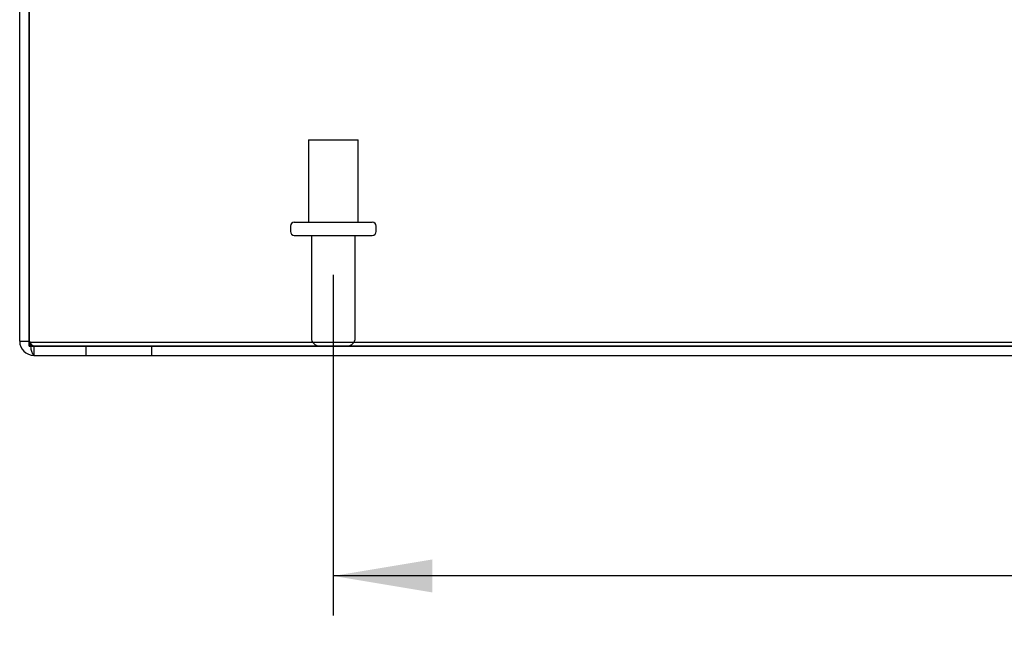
# Model space of a CAD drawing. Header units: inches. Extents: x 1 to 150, y -1 to 99.
# Tile 2 of 19: x 30.68 to 38.14, y 8.38 to 13.08. Entities that reach past the tile are written whole.
import ezdxf
from ezdxf.enums import TextEntityAlignment as Align
from ezdxf.lldxf.tags import DXFTag

# ---------------------------------------------------------------- set-up
doc = ezdxf.new("R2010")
doc.units = ezdxf.units.IN
doc.header["$MEASUREMENT"] = 0
for name, color, linetype in [('COM70699-6', 7, 'Continuous'), ('COM70702-4', 7, 'Continuous'), ('Default', 7, 'Continuous'), ('STD26089', 7, 'Continuous')]:
    doc.layers.add(name, color=color, linetype=linetype)
doc.styles.add('SEACAD_Times_New_Roman', font='times.ttf')
tags = doc.linetypes.add('HIDDEN2', pattern=[0.1875, 0.125, -0.0625]).pattern_tags.tags
tags[6:7] = [DXFTag(74, 4), DXFTag(75, 0), DXFTag(340, '0'), DXFTag(46, 0.0), DXFTag(50, 0.0), DXFTag(44, 0.0), DXFTag(45, 0.0)]
tags[4:5] = [DXFTag(74, 4), DXFTag(75, 0), DXFTag(340, '0'), DXFTag(46, 0.0), DXFTag(50, 0.0), DXFTag(44, 0.0), DXFTag(45, 0.0)]
doc.dimstyles.new('HAMMOND_(STH_-_120x80)', dxfattribs={"dimtxt": 0.6, "dimasz": 0.75, "dimexe": 0.3, "dimexo": 0.3, "dimgap": 0.15, "dimtad": 0, "dimtih": 1, "dimtoh": 1, "dimzin": 0, "dimdsep": 46, "dimtxsty": 'SEACAD_Times_New_Roman', "dimblk1": '_SE_FILLED', "dimblk2": '_SE_FILLED', "dimsah": 1, "dimcen": 0.3, "dimadec": 0, "dimazin": 0, "dimtfac": 0.8, "dimtofl": 0, "dimtmove": 0, "dimatfit": 3, "dimfxl": 1, "dimtolj": 1, "dimtzin": 0, "dimarcsym": 0})

# ---------------------------------------------------------------- blocks, each defined once
blk = doc.blocks.new('SE4')
at = {"layer": 'COM70699-6', "color": 7, "linetype": 'Continuous'}
for p, q in [((30.6823, 10.6488), (30.6823, 18.4328)), ((30.7543, 10.6488), (30.7543, 18.4328)), ((30.7544, 18.4328), (30.7544, 10.6488)), ((30.6823, 10.6488), (30.7543, 10.6488)), ((30.7903, 10.5408), (54.5743, 10.5408))]:
    blk.add_line(p, q, dxfattribs=at)
at = {"layer": 'COM70699-6', "color": 7, "linetype": 'HIDDEN2'}
for p, q in [((30.7903, 10.6128), (54.5743, 10.6128)), ((30.7903, 10.6128), (30.7903, 10.5408)), ((31.1823, 10.6128), (31.1823, 10.5408)), ((31.6823, 10.5408), (31.6823, 10.6128))]:
    blk.add_line(p, q, dxfattribs=at)
at = {"layer": 'COM70699-6', "color": 7, "linetype": 'Continuous'}
for radius, end in [(0.108, 270), (0.036, 204.02227)]:
    blk.add_arc((30.7903, 10.6488), radius, 180, end, dxfattribs=at)
at = {"layer": 'COM70699-6', "color": 7, "linetype": 'HIDDEN2'}
blk.add_arc((30.7903, 10.6488), 0.036, 204.02227, 270, dxfattribs=at)
blk.add_open_spline([(30.7544, 10.6488), (30.7574, 10.6441), (30.7604, 10.6394), (30.7664, 10.6307), (30.7693, 10.6267), (30.7753, 10.62), (30.7783, 10.6173), (30.7843, 10.6137), (30.7873, 10.6128), (30.7903, 10.6128)], degree=3, knots=[0, 0, 0, 0, 0.25, 0.25, 0.5, 0.5, 0.75, 0.75, 1, 1, 1, 1], dxfattribs=at)
at = {"layer": 'COM70699-6', "color": 7, "linetype": 'Continuous'}
blk.add_open_spline([(30.7544, 10.6488), (30.7574, 10.6346), (30.7604, 10.6205), (30.7664, 10.5944), (30.7693, 10.5824), (30.7753, 10.5624), (30.7783, 10.5544), (30.7843, 10.5436), (30.7873, 10.5408), (30.7903, 10.5408)], degree=3, knots=[0, 0, 0, 0, 0.25, 0.25, 0.5, 0.5, 0.75, 0.75, 1, 1, 1, 1], dxfattribs=at)
at = {"layer": 'COM70702-4', "color": 7, "linetype": 'HIDDEN2'}
for p, q in [((30.7543, 10.6114), (30.7543, 10.6488)), ((30.7543, 10.6418), (54.6103, 10.6418)), ((30.7543, 10.6114), (54.6103, 10.6114))]:
    blk.add_line(p, q, dxfattribs=at)
at = {"layer": 'STD26089', "color": 7, "linetype": 'HIDDEN2'}
for p, q in [((32.8698, 12.1748), (33.2448, 12.1748)), ((32.8698, 12.1748), (32.8698, 11.5498)), ((33.2448, 11.5498), (33.2448, 12.1748)), ((32.7323, 11.5198), (32.7323, 11.4798)), ((32.7623, 11.5498), (33.3523, 11.5498)), ((33.3823, 11.4798), (33.3823, 11.5198)), ((32.7623, 11.4498), (33.3523, 11.4498)), ((32.8913, 11.4498), (32.8913, 10.6728)), ((33.2233, 10.6728), (33.2233, 11.4498))]:
    blk.add_line(p, q, dxfattribs=at)
for centre, radius, start, end in [((32.7623, 11.5198), 0.03, 90, 180), ((33.3523, 11.5198), 0.03, 0, 90), ((32.7623, 11.4798), 0.03, 180, 270), ((33.3523, 11.4798), 0.03, 270, 0), ((32.9513, 10.6728), 0.06, 180, 270), ((33.1633, 10.6728), 0.06, 270, 0)]:
    blk.add_arc(centre, radius, start, end, dxfattribs=at)
blk = doc.blocks.new('DMBLK560')
at = {"layer": 'Default', "linetype": 'Continuous', "transparency": 16777216}
for points in [[(33.8073, 8.7451), (33.8073, 8.9951), (33.0573, 8.8701)], [(51.5573, 8.7451), (52.3073, 8.8701), (51.5573, 8.9951)]]:
    blk.add_hatch(color=7, dxfattribs=at).paths.add_polyline_path(points)
at = {"layer": 'Default', "color": 7, "linetype": 'Continuous', "transparency": 16777216}
for p, q in [((33.0573, 11.1498), (33.0573, 8.5701)), ((52.3073, 11.1498), (52.3073, 8.5701)), ((41.4486, 8.8701), (33.0573, 8.8701)), ((52.3073, 8.8701), (43.916, 8.8701))]:
    blk.add_line(p, q, dxfattribs=at)
at = {"layer": 'Default', "color": 7, "linetype": 'Continuous', "transparency": 16777216, "style": 'SEACAD_Times_New_Roman'}
blk.add_text('19.25', height=0.6, dxfattribs=at).set_placement((41.6586, 9.1701), align=Align.TOP_LEFT)
blk = doc.blocks.new('_SE_FILLED')
at = {"color": 0}
blk.add_line((0, 0), (-1, 0), dxfattribs=at)
blk.add_solid([(0, 0), (-1, -0.1665), (-1, 0.1665), (0, 0)], dxfattribs=at)

msp = doc.modelspace()

# ---------------------------------------------------------------- block references
at = {"layer": 'Default'}
msp.add_blockref('SE4', (0, 0), dxfattribs=at)

# ---------------------------------------------------------------- dimensions: what is measured, and where the dimension line sits
at = {"layer": 'Default', "color": 7, "linetype": 'Continuous'}
dim = msp.add_linear_dim(base=(33.0573, 8.8701), p1=(52.3073, 11.4498), p2=(33.0573, 11.4498), text='\\A1;<>', dimstyle='HAMMOND_(STH_-_120x80)', dxfattribs=at)
dim.commit()
dim.dimension.update_dxf_attribs({"geometry": 'DMBLK560', "text_midpoint": (42.6823, 8.8701), "dimtype": 160})

doc.saveas('drawing.dxf')
